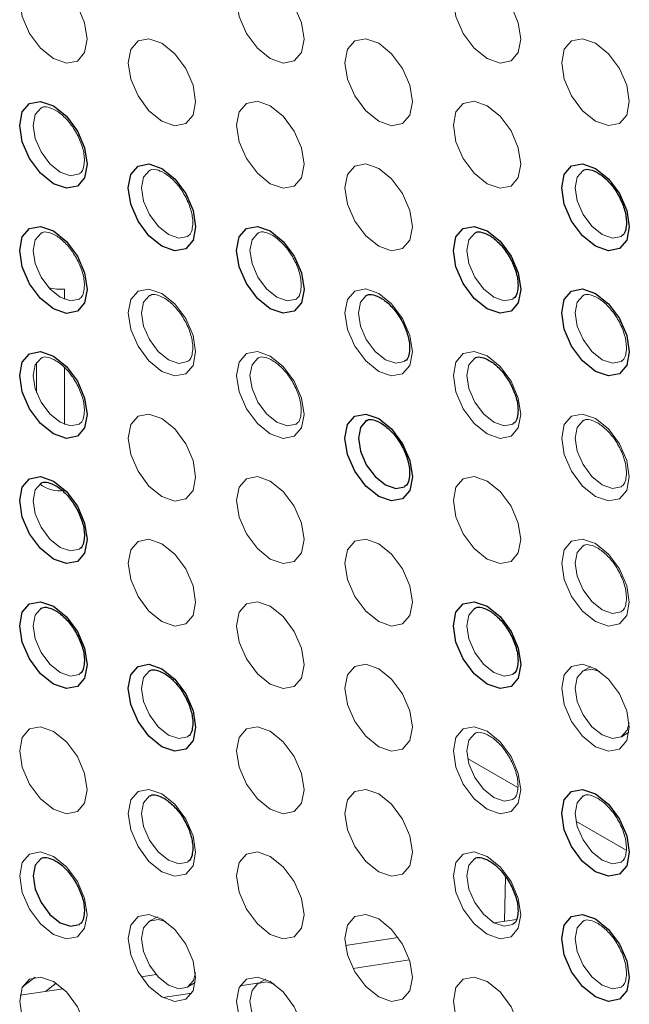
# Paper-space layout '_Isometric' of a CAD drawing. Header units: millimetres. Extents: x -1342 to 1339, y -551 to 2740.
# Tile 16 of 90: x -854 to -838, y 1049 to 1074. Entities that reach past the tile are written whole.
import ezdxf

# ---------------------------------------------------------------- set-up
doc = ezdxf.new("R2010")
doc.units = ezdxf.units.MM

psp = doc.layouts.new('_Isometric')

# ---------------------------------------------------------------- linework, layer by layer
at = {"color": 144, "linetype": 'Continuous', "lineweight": 18}
for p, q in [((-852.884, 1067.427), (-852.884, 1067.16)), ((-853.615, 1065.509), (-853.615, 1064.728)), ((-852.884, 1065.38), (-852.884, 1063.894)), ((-839.147, 1057.573), (-839.347, 1057.464)), ((-838.351, 1055.739), (-838.156, 1055.857)), ((-842.368, 1055.169), (-841.055, 1054.411)), ((-839.54, 1053.536), (-838.227, 1052.778)), ((-841.4, 1050.923), (-841.374, 1052.08)), ((-850.46, 1051.04), (-850.66, 1050.93)), ((-841.676, 1050.881), (-841.091, 1050.97)), ((-845.553, 1050.288), (-844.175, 1050.499)), ((-843.882, 1049.916), (-845.355, 1049.691)), ((-853.646, 1049.462), (-853.976, 1049.209)), ((-850.883, 1049.473), (-850.495, 1049.532)), ((-847.632, 1049.407), (-847.832, 1049.297)), ((-854.041, 1048.99), (-852.921, 1049.162)), ((-853.38, 1049.091), (-853.102, 1049.305)), ((-849.665, 1049.206), (-849.47, 1049.324)), ((-847.795, 1049.318), (-848.302, 1049.24)), ((-849.558, 1049.048), (-850.316, 1048.932))]:
    psp.add_line(p, q, dxfattribs=at)
at = {"color": 144, "linetype": 'Continuous', "lineweight": 18, "flags": 128}
for points in [[(-852.29, 1073.952), (-852.357, 1073.601), (-852.548, 1073.381), (-852.834, 1073.326), (-853.171, 1073.443), (-853.508, 1073.715), (-853.794, 1074.1), (-853.985, 1074.541), (-854.052, 1074.969), (-853.985, 1075.319), (-853.794, 1075.539), (-853.508, 1075.594), (-853.171, 1075.477), (-852.834, 1075.205), (-852.548, 1074.82), (-852.357, 1074.38), (-852.29, 1073.952)], [(-846.633, 1073.952), (-846.7, 1073.602), (-846.891, 1073.382), (-847.177, 1073.326), (-847.514, 1073.443), (-847.851, 1073.715), (-848.137, 1074.101), (-848.328, 1074.541), (-848.395, 1074.969), (-848.328, 1075.32), (-848.137, 1075.539), (-847.851, 1075.595), (-847.514, 1075.478), (-847.177, 1075.206), (-846.891, 1074.82), (-846.7, 1074.38), (-846.633, 1073.952)], [(-840.976, 1073.953), (-841.043, 1073.602), (-841.234, 1073.382), (-841.52, 1073.327), (-841.857, 1073.444), (-842.194, 1073.716), (-842.48, 1074.101), (-842.671, 1074.542), (-842.738, 1074.97), (-842.671, 1075.32), (-842.48, 1075.54), (-842.194, 1075.595), (-841.857, 1075.478), (-841.52, 1075.206), (-841.234, 1074.821), (-841.043, 1074.381), (-840.976, 1073.953)], [(-849.462, 1072.319), (-849.529, 1071.968), (-849.72, 1071.748), (-850.005, 1071.693), (-850.342, 1071.81), (-850.68, 1072.082), (-850.965, 1072.468), (-851.156, 1072.908), (-851.223, 1073.336), (-851.156, 1073.686), (-850.965, 1073.906), (-850.68, 1073.962), (-850.342, 1073.844), (-850.005, 1073.572), (-849.72, 1073.187), (-849.529, 1072.747), (-849.462, 1072.319)], [(-843.805, 1072.319), (-843.872, 1071.969), (-844.063, 1071.749), (-844.349, 1071.693), (-844.686, 1071.811), (-845.023, 1072.083), (-845.308, 1072.468), (-845.499, 1072.908), (-845.566, 1073.336), (-845.499, 1073.687), (-845.308, 1073.907), (-845.023, 1073.962), (-844.686, 1073.845), (-844.349, 1073.573), (-844.063, 1073.187), (-843.872, 1072.747), (-843.805, 1072.319)], [(-838.148, 1072.32), (-838.215, 1071.969), (-838.406, 1071.75), (-838.692, 1071.694), (-839.029, 1071.811), (-839.366, 1072.083), (-839.652, 1072.469), (-839.843, 1072.909), (-839.91, 1073.337), (-839.843, 1073.687), (-839.652, 1073.907), (-839.366, 1073.963), (-839.029, 1073.845), (-838.692, 1073.573), (-838.406, 1073.188), (-838.215, 1072.748), (-838.148, 1072.32)], [(-846.633, 1070.686), (-846.7, 1070.335), (-846.891, 1070.116), (-847.177, 1070.06), (-847.514, 1070.177), (-847.851, 1070.449), (-848.137, 1070.835), (-848.328, 1071.275), (-848.395, 1071.703), (-848.328, 1072.053), (-848.137, 1072.273), (-847.851, 1072.329), (-847.514, 1072.212), (-847.177, 1071.94), (-846.891, 1071.554), (-846.7, 1071.114), (-846.633, 1070.686)], [(-840.976, 1070.686), (-841.043, 1070.336), (-841.234, 1070.116), (-841.52, 1070.061), (-841.857, 1070.178), (-842.194, 1070.45), (-842.48, 1070.835), (-842.671, 1071.275), (-842.738, 1071.703), (-842.671, 1072.054), (-842.48, 1072.274), (-842.194, 1072.329), (-841.857, 1072.212), (-841.52, 1071.94), (-841.234, 1071.555), (-841.043, 1071.114), (-840.976, 1070.686)], [(-853.492, 1072.158), (-853.495, 1072.156), (-853.648, 1071.981), (-853.701, 1071.701), (-853.648, 1071.359), (-853.495, 1071.007), (-853.267, 1070.699), (-852.997, 1070.481), (-852.728, 1070.387), (-852.499, 1070.432), (-852.491, 1070.437)], [(-843.805, 1069.053), (-843.872, 1068.703), (-844.063, 1068.483), (-844.349, 1068.427), (-844.686, 1068.544), (-845.023, 1068.816), (-845.308, 1069.202), (-845.499, 1069.642), (-845.566, 1070.07), (-845.499, 1070.421), (-845.308, 1070.64), (-845.023, 1070.696), (-844.686, 1070.579), (-844.349, 1070.307), (-844.063, 1069.921), (-843.872, 1069.481), (-843.805, 1069.053)], [(-850.664, 1070.525), (-850.667, 1070.524), (-850.819, 1070.348), (-850.873, 1070.068), (-850.819, 1069.726), (-850.667, 1069.374), (-850.438, 1069.066), (-850.169, 1068.848), (-849.899, 1068.755), (-849.671, 1068.799), (-849.662, 1068.804)], [(-839.35, 1070.526), (-839.353, 1070.525), (-839.506, 1070.349), (-839.559, 1070.069), (-839.506, 1069.727), (-839.353, 1069.375), (-839.124, 1069.067), (-838.855, 1068.849), (-838.586, 1068.756), (-838.357, 1068.8), (-838.349, 1068.805)], [(-853.492, 1068.892), (-853.495, 1068.89), (-853.648, 1068.715), (-853.701, 1068.434), (-853.648, 1068.092), (-853.495, 1067.74), (-853.267, 1067.432), (-852.997, 1067.215), (-852.728, 1067.121), (-852.499, 1067.166), (-852.491, 1067.171)], [(-847.835, 1068.893), (-847.838, 1068.891), (-847.991, 1068.715), (-848.044, 1068.435), (-847.991, 1068.093), (-847.838, 1067.741), (-847.61, 1067.433), (-847.34, 1067.215), (-847.071, 1067.122), (-846.842, 1067.166), (-846.834, 1067.171)], [(-842.178, 1068.893), (-842.181, 1068.891), (-842.334, 1068.716), (-842.388, 1068.436), (-842.334, 1068.093), (-842.181, 1067.742), (-841.953, 1067.433), (-841.683, 1067.216), (-841.414, 1067.122), (-841.186, 1067.167), (-841.177, 1067.172)], [(-849.462, 1065.786), (-849.529, 1065.436), (-849.72, 1065.216), (-850.005, 1065.161), (-850.342, 1065.278), (-850.68, 1065.55), (-850.965, 1065.935), (-851.156, 1066.375), (-851.223, 1066.803), (-851.156, 1067.154), (-850.965, 1067.374), (-850.68, 1067.429), (-850.342, 1067.312), (-850.005, 1067.04), (-849.72, 1066.655), (-849.529, 1066.214), (-849.462, 1065.786)], [(-843.805, 1065.787), (-843.872, 1065.436), (-844.063, 1065.217), (-844.349, 1065.161), (-844.686, 1065.278), (-845.023, 1065.55), (-845.308, 1065.936), (-845.499, 1066.376), (-845.566, 1066.804), (-845.499, 1067.154), (-845.308, 1067.374), (-845.023, 1067.43), (-844.686, 1067.313), (-844.349, 1067.041), (-844.063, 1066.655), (-843.872, 1066.215), (-843.805, 1065.787)], [(-850.664, 1067.259), (-850.667, 1067.257), (-850.819, 1067.082), (-850.873, 1066.802), (-850.819, 1066.46), (-850.667, 1066.108), (-850.438, 1065.8), (-850.169, 1065.582), (-849.899, 1065.488), (-849.671, 1065.533), (-849.662, 1065.538)], [(-845.007, 1067.26), (-845.01, 1067.258), (-845.162, 1067.082), (-845.216, 1066.802), (-845.162, 1066.46), (-845.01, 1066.108), (-844.781, 1065.8), (-844.512, 1065.583), (-844.242, 1065.489), (-844.014, 1065.533), (-844.005, 1065.539)], [(-839.35, 1067.26), (-839.353, 1067.259), (-839.506, 1067.083), (-839.559, 1066.803), (-839.506, 1066.461), (-839.353, 1066.109), (-839.124, 1065.801), (-838.855, 1065.583), (-838.586, 1065.49), (-838.357, 1065.534), (-838.349, 1065.539)], [(-846.633, 1064.154), (-846.7, 1063.803), (-846.891, 1063.583), (-847.177, 1063.528), (-847.514, 1063.645), (-847.851, 1063.917), (-848.137, 1064.302), (-848.328, 1064.743), (-848.395, 1065.171), (-848.328, 1065.521), (-848.137, 1065.741), (-847.851, 1065.796), (-847.514, 1065.679), (-847.177, 1065.407), (-846.891, 1065.022), (-846.7, 1064.582), (-846.633, 1064.154)], [(-840.976, 1064.154), (-841.043, 1063.804), (-841.234, 1063.584), (-841.52, 1063.528), (-841.857, 1063.645), (-842.194, 1063.917), (-842.48, 1064.303), (-842.671, 1064.743), (-842.738, 1065.171), (-842.671, 1065.522), (-842.48, 1065.741), (-842.194, 1065.797), (-841.857, 1065.68), (-841.52, 1065.408), (-841.234, 1065.022), (-841.043, 1064.582), (-840.976, 1064.154)], [(-853.492, 1065.626), (-853.495, 1065.624), (-853.648, 1065.448), (-853.701, 1065.168), (-853.648, 1064.826), (-853.495, 1064.474), (-853.267, 1064.166), (-852.997, 1063.949), (-852.728, 1063.855), (-852.499, 1063.9), (-852.491, 1063.905)], [(-847.835, 1065.626), (-847.838, 1065.625), (-847.991, 1065.449), (-848.044, 1065.169), (-847.991, 1064.827), (-847.838, 1064.475), (-847.61, 1064.167), (-847.34, 1063.949), (-847.071, 1063.856), (-846.842, 1063.9), (-846.834, 1063.905)], [(-842.178, 1065.627), (-842.181, 1065.625), (-842.334, 1065.45), (-842.388, 1065.169), (-842.334, 1064.827), (-842.181, 1064.475), (-841.953, 1064.167), (-841.683, 1063.95), (-841.414, 1063.856), (-841.186, 1063.901), (-841.177, 1063.906)], [(-849.462, 1062.52), (-849.529, 1062.17), (-849.72, 1061.95), (-850.005, 1061.894), (-850.342, 1062.012), (-850.68, 1062.284), (-850.965, 1062.669), (-851.156, 1063.109), (-851.223, 1063.537), (-851.156, 1063.888), (-850.965, 1064.108), (-850.68, 1064.163), (-850.342, 1064.046), (-850.005, 1063.774), (-849.72, 1063.388), (-849.529, 1062.948), (-849.462, 1062.52)], [(-838.148, 1062.521), (-838.215, 1062.171), (-838.406, 1061.951), (-838.692, 1061.895), (-839.029, 1062.013), (-839.366, 1062.285), (-839.652, 1062.67), (-839.843, 1063.11), (-839.91, 1063.538), (-839.843, 1063.889), (-839.652, 1064.109), (-839.366, 1064.164), (-839.029, 1064.047), (-838.692, 1063.775), (-838.406, 1063.389), (-838.215, 1062.949), (-838.148, 1062.521)], [(-839.35, 1063.994), (-839.353, 1063.992), (-839.506, 1063.817), (-839.559, 1063.537), (-839.506, 1063.194), (-839.353, 1062.843), (-839.124, 1062.534), (-838.855, 1062.317), (-838.586, 1062.223), (-838.357, 1062.268), (-838.349, 1062.273)], [(-846.633, 1060.887), (-846.7, 1060.537), (-846.891, 1060.317), (-847.177, 1060.262), (-847.514, 1060.379), (-847.851, 1060.651), (-848.137, 1061.036), (-848.328, 1061.476), (-848.395, 1061.904), (-848.328, 1062.255), (-848.137, 1062.475), (-847.851, 1062.53), (-847.514, 1062.413), (-847.177, 1062.141), (-846.891, 1061.756), (-846.7, 1061.315), (-846.633, 1060.887)], [(-840.976, 1060.888), (-841.043, 1060.537), (-841.234, 1060.318), (-841.52, 1060.262), (-841.857, 1060.379), (-842.194, 1060.651), (-842.48, 1061.037), (-842.671, 1061.477), (-842.738, 1061.905), (-842.671, 1062.255), (-842.48, 1062.475), (-842.194, 1062.531), (-841.857, 1062.414), (-841.52, 1062.142), (-841.234, 1061.756), (-841.043, 1061.316), (-840.976, 1060.888)], [(-853.492, 1062.36), (-853.495, 1062.358), (-853.648, 1062.182), (-853.701, 1061.902), (-853.648, 1061.56), (-853.495, 1061.208), (-853.267, 1060.9), (-852.997, 1060.683), (-852.728, 1060.589), (-852.499, 1060.633), (-852.491, 1060.639)], [(-849.462, 1059.254), (-849.529, 1058.904), (-849.72, 1058.684), (-850.005, 1058.628), (-850.342, 1058.745), (-850.68, 1059.017), (-850.965, 1059.403), (-851.156, 1059.843), (-851.223, 1060.271), (-851.156, 1060.622), (-850.965, 1060.841), (-850.68, 1060.897), (-850.342, 1060.78), (-850.005, 1060.508), (-849.72, 1060.122), (-849.529, 1059.682), (-849.462, 1059.254)], [(-843.805, 1059.255), (-843.872, 1058.904), (-844.063, 1058.684), (-844.349, 1058.629), (-844.686, 1058.746), (-845.023, 1059.018), (-845.308, 1059.403), (-845.499, 1059.844), (-845.566, 1060.272), (-845.499, 1060.622), (-845.308, 1060.842), (-845.023, 1060.897), (-844.686, 1060.78), (-844.349, 1060.508), (-844.063, 1060.123), (-843.872, 1059.683), (-843.805, 1059.255)], [(-838.148, 1059.255), (-838.215, 1058.905), (-838.406, 1058.685), (-838.692, 1058.629), (-839.029, 1058.747), (-839.366, 1059.019), (-839.652, 1059.404), (-839.843, 1059.844), (-839.91, 1060.272), (-839.843, 1060.623), (-839.652, 1060.842), (-839.366, 1060.898), (-839.029, 1060.781), (-838.692, 1060.509), (-838.406, 1060.123), (-838.215, 1059.683), (-838.148, 1059.255)], [(-839.35, 1060.728), (-839.353, 1060.726), (-839.506, 1060.551), (-839.559, 1060.27), (-839.506, 1059.928), (-839.353, 1059.576), (-839.124, 1059.268), (-838.855, 1059.051), (-838.586, 1058.957), (-838.357, 1059.002), (-838.349, 1059.007)], [(-846.633, 1057.621), (-846.7, 1057.271), (-846.891, 1057.051), (-847.177, 1056.995), (-847.514, 1057.113), (-847.851, 1057.385), (-848.137, 1057.77), (-848.328, 1058.21), (-848.395, 1058.638), (-848.328, 1058.989), (-848.137, 1059.209), (-847.851, 1059.264), (-847.514, 1059.147), (-847.177, 1058.875), (-846.891, 1058.489), (-846.7, 1058.049), (-846.633, 1057.621)], [(-853.492, 1059.094), (-853.495, 1059.092), (-853.648, 1058.916), (-853.701, 1058.636), (-853.648, 1058.294), (-853.495, 1057.942), (-853.267, 1057.634), (-852.997, 1057.416), (-852.728, 1057.323), (-852.499, 1057.367), (-852.491, 1057.372)], [(-842.178, 1059.095), (-842.181, 1059.093), (-842.334, 1058.917), (-842.388, 1058.637), (-842.334, 1058.295), (-842.181, 1057.943), (-841.953, 1057.635), (-841.683, 1057.418), (-841.414, 1057.324), (-841.186, 1057.368), (-841.177, 1057.373)], [(-843.805, 1055.988), (-843.872, 1055.638), (-844.063, 1055.418), (-844.349, 1055.363), (-844.686, 1055.48), (-845.023, 1055.752), (-845.308, 1056.137), (-845.499, 1056.577), (-845.566, 1057.005), (-845.499, 1057.356), (-845.308, 1057.576), (-845.023, 1057.631), (-844.686, 1057.514), (-844.349, 1057.242), (-844.063, 1056.857), (-843.872, 1056.416), (-843.805, 1055.988)], [(-838.148, 1055.989), (-838.215, 1055.638), (-838.406, 1055.419), (-838.692, 1055.363), (-839.029, 1055.48), (-839.366, 1055.752), (-839.652, 1056.138), (-839.843, 1056.578), (-839.91, 1057.006), (-839.843, 1057.357), (-839.652, 1057.576), (-839.366, 1057.632), (-839.029, 1057.515), (-838.692, 1057.243), (-838.406, 1056.857), (-838.215, 1056.417), (-838.148, 1055.989)], [(-850.664, 1057.461), (-850.667, 1057.459), (-850.819, 1057.283), (-850.873, 1057.003), (-850.819, 1056.661), (-850.667, 1056.309), (-850.438, 1056.001), (-850.169, 1055.784), (-849.899, 1055.69), (-849.671, 1055.734), (-849.662, 1055.74)], [(-838.918, 1057.444), (-839.124, 1057.504), (-839.353, 1057.46), (-839.506, 1057.284), (-839.559, 1057.004), (-839.506, 1056.662), (-839.353, 1056.31), (-839.124, 1056.002), (-838.855, 1055.785), (-838.586, 1055.691), (-838.357, 1055.735), (-838.205, 1055.911), (-838.155, 1056.105)], [(-852.29, 1054.355), (-852.357, 1054.004), (-852.548, 1053.784), (-852.834, 1053.729), (-853.171, 1053.846), (-853.508, 1054.118), (-853.794, 1054.503), (-853.985, 1054.944), (-854.052, 1055.372), (-853.985, 1055.722), (-853.794, 1055.942), (-853.508, 1055.997), (-853.171, 1055.88), (-852.834, 1055.608), (-852.548, 1055.223), (-852.357, 1054.783), (-852.29, 1054.355)], [(-846.633, 1054.355), (-846.7, 1054.005), (-846.891, 1053.785), (-847.177, 1053.729), (-847.514, 1053.846), (-847.851, 1054.118), (-848.137, 1054.504), (-848.328, 1054.944), (-848.395, 1055.372), (-848.328, 1055.723), (-848.137, 1055.942), (-847.851, 1055.998), (-847.514, 1055.881), (-847.177, 1055.609), (-846.891, 1055.223), (-846.7, 1054.783), (-846.633, 1054.355)], [(-840.976, 1054.356), (-841.043, 1054.005), (-841.234, 1053.785), (-841.52, 1053.73), (-841.857, 1053.847), (-842.194, 1054.119), (-842.48, 1054.504), (-842.671, 1054.945), (-842.738, 1055.373), (-842.671, 1055.723), (-842.48, 1055.943), (-842.194, 1055.998), (-841.857, 1055.881), (-841.52, 1055.609), (-841.234, 1055.224), (-841.043, 1054.784), (-840.976, 1054.356)], [(-842.178, 1055.828), (-842.181, 1055.827), (-842.334, 1055.651), (-842.388, 1055.371), (-842.334, 1055.029), (-842.181, 1054.677), (-841.953, 1054.369), (-841.683, 1054.151), (-841.414, 1054.058), (-841.186, 1054.102), (-841.177, 1054.107)], [(-849.462, 1052.722), (-849.529, 1052.371), (-849.72, 1052.151), (-850.005, 1052.096), (-850.342, 1052.213), (-850.68, 1052.485), (-850.965, 1052.871), (-851.156, 1053.311), (-851.223, 1053.739), (-851.156, 1054.089), (-850.965, 1054.309), (-850.68, 1054.365), (-850.342, 1054.247), (-850.005, 1053.975), (-849.72, 1053.59), (-849.529, 1053.15), (-849.462, 1052.722)], [(-843.805, 1052.722), (-843.872, 1052.372), (-844.063, 1052.152), (-844.349, 1052.096), (-844.686, 1052.214), (-845.023, 1052.486), (-845.308, 1052.871), (-845.499, 1053.311), (-845.566, 1053.739), (-845.499, 1054.09), (-845.308, 1054.31), (-845.023, 1054.365), (-844.686, 1054.248), (-844.349, 1053.976), (-844.063, 1053.59), (-843.872, 1053.15), (-843.805, 1052.722)], [(-850.664, 1054.195), (-850.667, 1054.193), (-850.819, 1054.017), (-850.873, 1053.737), (-850.819, 1053.395), (-850.667, 1053.043), (-850.438, 1052.735), (-850.169, 1052.517), (-849.899, 1052.424), (-849.671, 1052.468), (-849.662, 1052.473)], [(-839.35, 1054.196), (-839.353, 1054.194), (-839.506, 1054.018), (-839.559, 1053.738), (-839.506, 1053.396), (-839.353, 1053.044), (-839.124, 1052.736), (-838.855, 1052.519), (-838.586, 1052.425), (-838.357, 1052.469), (-838.349, 1052.474)], [(-852.29, 1051.088), (-852.357, 1050.738), (-852.548, 1050.518), (-852.834, 1050.463), (-853.171, 1050.58), (-853.508, 1050.852), (-853.794, 1051.237), (-853.985, 1051.677), (-854.052, 1052.105), (-853.985, 1052.456), (-853.794, 1052.676), (-853.508, 1052.731), (-853.171, 1052.614), (-852.834, 1052.342), (-852.548, 1051.957), (-852.357, 1051.516), (-852.29, 1051.088)], [(-846.633, 1051.089), (-846.7, 1050.738), (-846.891, 1050.519), (-847.177, 1050.463), (-847.514, 1050.58), (-847.851, 1050.852), (-848.137, 1051.238), (-848.328, 1051.678), (-848.395, 1052.106), (-848.328, 1052.456), (-848.137, 1052.676), (-847.851, 1052.732), (-847.514, 1052.615), (-847.177, 1052.343), (-846.891, 1051.957), (-846.7, 1051.517), (-846.633, 1051.089)], [(-840.976, 1051.089), (-841.043, 1050.739), (-841.234, 1050.519), (-841.52, 1050.464), (-841.857, 1050.581), (-842.194, 1050.853), (-842.48, 1051.238), (-842.671, 1051.679), (-842.738, 1052.106), (-842.671, 1052.457), (-842.48, 1052.677), (-842.194, 1052.732), (-841.857, 1052.615), (-841.52, 1052.343), (-841.234, 1051.958), (-841.043, 1051.517), (-840.976, 1051.089)], [(-842.178, 1052.562), (-842.181, 1052.561), (-842.334, 1052.385), (-842.388, 1052.105), (-842.334, 1051.763), (-842.181, 1051.411), (-841.953, 1051.103), (-841.683, 1050.885), (-841.414, 1050.792), (-841.186, 1050.836), (-841.177, 1050.841)], [(-849.462, 1049.456), (-849.529, 1049.105), (-849.72, 1048.885), (-850.005, 1048.83), (-850.342, 1048.947), (-850.68, 1049.219), (-850.965, 1049.604), (-851.156, 1050.045), (-851.223, 1050.473), (-851.156, 1050.823), (-850.965, 1051.043), (-850.68, 1051.098), (-850.342, 1050.981), (-850.005, 1050.709), (-849.72, 1050.324), (-849.529, 1049.884), (-849.462, 1049.456)], [(-850.237, 1050.913), (-850.438, 1050.971), (-850.667, 1050.927), (-850.819, 1050.751), (-850.873, 1050.471), (-850.819, 1050.129), (-850.667, 1049.777), (-850.438, 1049.469), (-850.169, 1049.251), (-849.899, 1049.158), (-849.671, 1049.202), (-849.518, 1049.378), (-849.468, 1049.581)], [(-843.805, 1049.456), (-843.872, 1049.106), (-844.063, 1048.886), (-844.349, 1048.83), (-844.686, 1048.947), (-845.023, 1049.219), (-845.308, 1049.605), (-845.499, 1050.045), (-845.566, 1050.473), (-845.499, 1050.824), (-845.308, 1051.043), (-845.023, 1051.099), (-844.686, 1050.982), (-844.349, 1050.71), (-844.063, 1050.324), (-843.872, 1049.884), (-843.805, 1049.456)], [(-839.35, 1050.929), (-839.353, 1050.928), (-839.506, 1050.752), (-839.559, 1050.472), (-839.506, 1050.13), (-839.353, 1049.778), (-839.124, 1049.47), (-838.855, 1049.252), (-838.586, 1049.159), (-838.357, 1049.203), (-838.349, 1049.208)], [(-852.29, 1047.822), (-852.357, 1047.472), (-852.548, 1047.252), (-852.834, 1047.196), (-853.171, 1047.314), (-853.508, 1047.586), (-853.794, 1047.971), (-853.985, 1048.411), (-854.052, 1048.839), (-853.985, 1049.19), (-853.794, 1049.41), (-853.508, 1049.465), (-853.171, 1049.348), (-852.834, 1049.076), (-852.548, 1048.69), (-852.357, 1048.25), (-852.29, 1047.822)], [(-846.633, 1047.823), (-846.7, 1047.472), (-846.891, 1047.252), (-847.177, 1047.197), (-847.514, 1047.314), (-847.851, 1047.586), (-848.137, 1047.972), (-848.328, 1048.412), (-848.395, 1048.84), (-848.328, 1049.19), (-848.137, 1049.41), (-847.851, 1049.466), (-847.514, 1049.348), (-847.177, 1049.076), (-846.891, 1048.691), (-846.7, 1048.251), (-846.633, 1047.823)], [(-847.403, 1049.277), (-847.61, 1049.338), (-847.838, 1049.294), (-847.991, 1049.118), (-848.044, 1048.838), (-847.991, 1048.496), (-847.838, 1048.144), (-847.61, 1047.836), (-847.34, 1047.619), (-847.071, 1047.525), (-846.842, 1047.569), (-846.69, 1047.745), (-846.64, 1047.939)], [(-840.976, 1047.823), (-841.043, 1047.473), (-841.234, 1047.253), (-841.52, 1047.197), (-841.857, 1047.315), (-842.194, 1047.587), (-842.48, 1047.972), (-842.671, 1048.412), (-842.738, 1048.84), (-842.671, 1049.191), (-842.48, 1049.411), (-842.194, 1049.466), (-841.857, 1049.349), (-841.52, 1049.077), (-841.234, 1048.691), (-841.043, 1048.251), (-840.976, 1047.823)]]:
    psp.add_lwpolyline(points, dxfattribs=at)
at = {"color": 7, "linetype": 'Continuous', "lineweight": 25, "flags": 128}
for points in [[(-852.29, 1070.685), (-852.357, 1070.335), (-852.548, 1070.115), (-852.834, 1070.06), (-853.171, 1070.177), (-853.508, 1070.449), (-853.794, 1070.834), (-853.985, 1071.274), (-854.052, 1071.702), (-853.985, 1072.053), (-853.794, 1072.273), (-853.508, 1072.328), (-853.171, 1072.211), (-852.834, 1071.939), (-852.548, 1071.554), (-852.357, 1071.113), (-852.29, 1070.685)], [(-849.462, 1069.053), (-849.529, 1068.702), (-849.72, 1068.482), (-850.005, 1068.427), (-850.342, 1068.544), (-850.68, 1068.816), (-850.965, 1069.201), (-851.156, 1069.642), (-851.223, 1070.07), (-851.156, 1070.42), (-850.965, 1070.64), (-850.68, 1070.695), (-850.342, 1070.578), (-850.005, 1070.306), (-849.72, 1069.921), (-849.529, 1069.481), (-849.462, 1069.053)], [(-838.148, 1069.054), (-838.215, 1068.703), (-838.406, 1068.483), (-838.692, 1068.428), (-839.029, 1068.545), (-839.366, 1068.817), (-839.652, 1069.202), (-839.843, 1069.643), (-839.91, 1070.071), (-839.843, 1070.421), (-839.652, 1070.641), (-839.366, 1070.696), (-839.029, 1070.579), (-838.692, 1070.307), (-838.406, 1069.922), (-838.215, 1069.482), (-838.148, 1069.054)], [(-852.29, 1067.419), (-852.357, 1067.069), (-852.548, 1066.849), (-852.834, 1066.793), (-853.171, 1066.911), (-853.508, 1067.183), (-853.794, 1067.568), (-853.985, 1068.008), (-854.052, 1068.436), (-853.985, 1068.787), (-853.794, 1069.007), (-853.508, 1069.062), (-853.171, 1068.945), (-852.834, 1068.673), (-852.548, 1068.287), (-852.357, 1067.847), (-852.29, 1067.419)], [(-846.633, 1067.42), (-846.7, 1067.069), (-846.891, 1066.849), (-847.177, 1066.794), (-847.514, 1066.911), (-847.851, 1067.183), (-848.137, 1067.569), (-848.328, 1068.009), (-848.395, 1068.437), (-848.328, 1068.787), (-848.137, 1069.007), (-847.851, 1069.063), (-847.514, 1068.945), (-847.177, 1068.673), (-846.891, 1068.288), (-846.7, 1067.848), (-846.633, 1067.42)], [(-840.976, 1067.42), (-841.043, 1067.07), (-841.234, 1066.85), (-841.52, 1066.794), (-841.857, 1066.912), (-842.194, 1067.184), (-842.48, 1067.569), (-842.671, 1068.009), (-842.738, 1068.437), (-842.671, 1068.788), (-842.48, 1069.008), (-842.194, 1069.063), (-841.857, 1068.946), (-841.52, 1068.674), (-841.234, 1068.288), (-841.043, 1067.848), (-840.976, 1067.42)], [(-838.148, 1065.787), (-838.215, 1065.437), (-838.406, 1065.217), (-838.692, 1065.162), (-839.029, 1065.279), (-839.366, 1065.551), (-839.652, 1065.936), (-839.843, 1066.377), (-839.91, 1066.804), (-839.843, 1067.155), (-839.652, 1067.375), (-839.366, 1067.43), (-839.029, 1067.313), (-838.692, 1067.041), (-838.406, 1066.656), (-838.215, 1066.215), (-838.148, 1065.787)], [(-852.29, 1064.153), (-852.357, 1063.803), (-852.548, 1063.583), (-852.834, 1063.527), (-853.171, 1063.644), (-853.508, 1063.916), (-853.794, 1064.302), (-853.985, 1064.742), (-854.052, 1065.17), (-853.985, 1065.521), (-853.794, 1065.74), (-853.508, 1065.796), (-853.171, 1065.679), (-852.834, 1065.407), (-852.548, 1065.021), (-852.357, 1064.581), (-852.29, 1064.153)], [(-843.805, 1062.521), (-843.872, 1062.17), (-844.063, 1061.95), (-844.349, 1061.895), (-844.686, 1062.012), (-845.023, 1062.284), (-845.308, 1062.67), (-845.499, 1063.11), (-845.566, 1063.538), (-845.499, 1063.888), (-845.308, 1064.108), (-845.023, 1064.164), (-844.686, 1064.046), (-844.349, 1063.774), (-844.063, 1063.389), (-843.872, 1062.949), (-843.805, 1062.521)], [(-845.007, 1063.994), (-845.01, 1063.992), (-845.162, 1063.816), (-845.216, 1063.536), (-845.162, 1063.194), (-845.01, 1062.842), (-844.781, 1062.534), (-844.512, 1062.317), (-844.242, 1062.223), (-844.014, 1062.267), (-844.005, 1062.272)], [(-852.29, 1060.887), (-852.357, 1060.536), (-852.548, 1060.317), (-852.834, 1060.261), (-853.171, 1060.378), (-853.508, 1060.65), (-853.794, 1061.036), (-853.985, 1061.476), (-854.052, 1061.904), (-853.985, 1062.254), (-853.794, 1062.474), (-853.508, 1062.53), (-853.171, 1062.413), (-852.834, 1062.141), (-852.548, 1061.755), (-852.357, 1061.315), (-852.29, 1060.887)], [(-852.29, 1057.621), (-852.357, 1057.27), (-852.548, 1057.05), (-852.834, 1056.995), (-853.171, 1057.112), (-853.508, 1057.384), (-853.794, 1057.77), (-853.985, 1058.21), (-854.052, 1058.638), (-853.985, 1058.988), (-853.794, 1059.208), (-853.508, 1059.264), (-853.171, 1059.146), (-852.834, 1058.874), (-852.548, 1058.489), (-852.357, 1058.049), (-852.29, 1057.621)], [(-840.976, 1057.622), (-841.043, 1057.271), (-841.234, 1057.052), (-841.52, 1056.996), (-841.857, 1057.113), (-842.194, 1057.385), (-842.48, 1057.771), (-842.671, 1058.211), (-842.738, 1058.639), (-842.671, 1058.989), (-842.48, 1059.209), (-842.194, 1059.265), (-841.857, 1059.147), (-841.52, 1058.875), (-841.234, 1058.49), (-841.043, 1058.05), (-840.976, 1057.622)], [(-849.462, 1055.988), (-849.529, 1055.637), (-849.72, 1055.418), (-850.005, 1055.362), (-850.342, 1055.479), (-850.68, 1055.751), (-850.965, 1056.137), (-851.156, 1056.577), (-851.223, 1057.005), (-851.156, 1057.355), (-850.965, 1057.575), (-850.68, 1057.631), (-850.342, 1057.514), (-850.005, 1057.242), (-849.72, 1056.856), (-849.529, 1056.416), (-849.462, 1055.988)], [(-838.148, 1052.723), (-838.215, 1052.372), (-838.406, 1052.153), (-838.692, 1052.097), (-839.029, 1052.214), (-839.366, 1052.486), (-839.652, 1052.872), (-839.843, 1053.312), (-839.91, 1053.74), (-839.843, 1054.09), (-839.652, 1054.31), (-839.366, 1054.366), (-839.029, 1054.248), (-838.692, 1053.976), (-838.406, 1053.591), (-838.215, 1053.151), (-838.148, 1052.723)], [(-853.492, 1052.561), (-853.495, 1052.559), (-853.648, 1052.384), (-853.701, 1052.104), (-853.648, 1051.762), (-853.495, 1051.41), (-853.267, 1051.102), (-852.997, 1050.884), (-852.728, 1050.79), (-852.499, 1050.835), (-852.491, 1050.84)], [(-838.148, 1049.457), (-838.215, 1049.106), (-838.406, 1048.886), (-838.692, 1048.831), (-839.029, 1048.948), (-839.366, 1049.22), (-839.652, 1049.605), (-839.843, 1050.046), (-839.91, 1050.474), (-839.843, 1050.824), (-839.652, 1051.044), (-839.366, 1051.099), (-839.029, 1050.982), (-838.692, 1050.71), (-838.406, 1050.325), (-838.215, 1049.885), (-838.148, 1049.457)]]:
    psp.add_lwpolyline(points, dxfattribs=at)
at = {"color": 144, "linetype": 'Continuous', "lineweight": 18}
for centre, radius, start, end in [((-852.99, 1068.457), 1.036, 252.5298, 275.8557), ((-853.006, 1063.019), 0.858, 232.6369, 278.178)]:
    psp.add_arc(centre, radius, start, end, dxfattribs=at)
for points, knots in [([(-853.488, 1072.152), (-853.48, 1072.159), (-853.444, 1072.191), (-853.331, 1072.191), (-853.105, 1072.104), (-852.862, 1071.911), (-852.633, 1071.627), (-852.457, 1071.29), (-852.373, 1070.993), (-852.366, 1070.841), (-852.363, 1070.787)], [0, 0, 0, 0, 0.043075, 0.199558, 0.33368, 0.475174, 0.620289, 0.769412, 0.918571, 1, 1, 1, 1]), ([(-852.363, 1070.787), (-852.368, 1070.724), (-852.379, 1070.581), (-852.436, 1070.472), (-852.48, 1070.452), (-852.496, 1070.445)], [0, 0, 0, 0, 0.3354883, 0.7605726, 1, 1, 1, 1]), ([(-850.66, 1070.519), (-850.652, 1070.526), (-850.615, 1070.558), (-850.503, 1070.558), (-850.276, 1070.471), (-850.034, 1070.278), (-849.804, 1069.995), (-849.629, 1069.657), (-849.545, 1069.36), (-849.537, 1069.208), (-849.535, 1069.155)], [0, 0, 0, 0, 0.043075, 0.199558, 0.33368, 0.475174, 0.620289, 0.769412, 0.918571, 1, 1, 1, 1]), ([(-849.535, 1069.155), (-849.54, 1069.092), (-849.55, 1068.948), (-849.608, 1068.84), (-849.652, 1068.819), (-849.668, 1068.812)], [0, 0, 0, 0, 0.3354883, 0.7605726, 1, 1, 1, 1]), ([(-853.488, 1068.886), (-853.48, 1068.893), (-853.444, 1068.925), (-853.331, 1068.924), (-853.105, 1068.838), (-852.862, 1068.645), (-852.633, 1068.361), (-852.457, 1068.023), (-852.373, 1067.727), (-852.366, 1067.575), (-852.363, 1067.521)], [0, 0, 0, 0, 0.043075, 0.199558, 0.33368, 0.475174, 0.620289, 0.769412, 0.918571, 1, 1, 1, 1]), ([(-847.831, 1068.887), (-847.823, 1068.893), (-847.787, 1068.926), (-847.674, 1068.925), (-847.448, 1068.838), (-847.205, 1068.645), (-846.976, 1068.362), (-846.8, 1068.024), (-846.716, 1067.727), (-846.709, 1067.575), (-846.706, 1067.522)], [0, 0, 0, 0, 0.043075, 0.199558, 0.33368, 0.475174, 0.620289, 0.769412, 0.918571, 1, 1, 1, 1]), ([(-852.363, 1067.521), (-852.368, 1067.458), (-852.379, 1067.315), (-852.436, 1067.206), (-852.48, 1067.186), (-852.496, 1067.179)], [0, 0, 0, 0, 0.335488, 0.760573, 1, 1, 1, 1]), ([(-846.706, 1067.522), (-846.711, 1067.459), (-846.722, 1067.316), (-846.779, 1067.207), (-846.823, 1067.186), (-846.839, 1067.179)], [0, 0, 0, 0, 0.3354883, 0.7605726, 1, 1, 1, 1]), ([(-850.66, 1067.253), (-850.652, 1067.26), (-850.615, 1067.292), (-850.503, 1067.292), (-850.276, 1067.205), (-850.034, 1067.012), (-849.804, 1066.728), (-849.629, 1066.391), (-849.545, 1066.094), (-849.537, 1065.942), (-849.535, 1065.888)], [0, 0, 0, 0, 0.043075, 0.199558, 0.33368, 0.475174, 0.620289, 0.769412, 0.918571, 1, 1, 1, 1]), ([(-839.346, 1067.254), (-839.338, 1067.261), (-839.302, 1067.293), (-839.189, 1067.293), (-838.963, 1067.206), (-838.72, 1067.013), (-838.49, 1066.729), (-838.315, 1066.392), (-838.231, 1066.095), (-838.224, 1065.943), (-838.221, 1065.89)], [0, 0, 0, 0, 0.043075, 0.199558, 0.33368, 0.475174, 0.620289, 0.769412, 0.918571, 1, 1, 1, 1]), ([(-849.535, 1065.888), (-849.54, 1065.825), (-849.55, 1065.682), (-849.608, 1065.573), (-849.652, 1065.553), (-849.668, 1065.546)], [0, 0, 0, 0, 0.3354883, 0.7605726, 1, 1, 1, 1]), ([(-838.221, 1065.89), (-838.226, 1065.826), (-838.237, 1065.683), (-838.294, 1065.575), (-838.338, 1065.554), (-838.354, 1065.547)], [0, 0, 0, 0, 0.335488, 0.760573, 1, 1, 1, 1]), ([(-853.488, 1065.62), (-853.48, 1065.627), (-853.444, 1065.659), (-853.331, 1065.658), (-853.105, 1065.571), (-852.862, 1065.379), (-852.633, 1065.095), (-852.457, 1064.757), (-852.373, 1064.461), (-852.366, 1064.309), (-852.363, 1064.255)], [0, 0, 0, 0, 0.043075, 0.199558, 0.33368, 0.475174, 0.620289, 0.769412, 0.918571, 1, 1, 1, 1]), ([(-847.831, 1065.62), (-847.823, 1065.627), (-847.787, 1065.659), (-847.674, 1065.659), (-847.448, 1065.572), (-847.205, 1065.379), (-846.976, 1065.096), (-846.8, 1064.758), (-846.716, 1064.461), (-846.709, 1064.309), (-846.706, 1064.256)], [0, 0, 0, 0, 0.043075, 0.199558, 0.33368, 0.475174, 0.620289, 0.769412, 0.918571, 1, 1, 1, 1]), ([(-852.363, 1064.255), (-852.368, 1064.192), (-852.379, 1064.049), (-852.436, 1063.94), (-852.48, 1063.92), (-852.496, 1063.912)], [0, 0, 0, 0, 0.3354883, 0.7605726, 1, 1, 1, 1]), ([(-846.706, 1064.256), (-846.711, 1064.193), (-846.722, 1064.049), (-846.779, 1063.941), (-846.823, 1063.92), (-846.839, 1063.913)], [0, 0, 0, 0, 0.3354883, 0.7605726, 1, 1, 1, 1]), ([(-839.346, 1063.988), (-839.338, 1063.995), (-839.302, 1064.027), (-839.189, 1064.026), (-838.963, 1063.94), (-838.72, 1063.747), (-838.49, 1063.463), (-838.315, 1063.126), (-838.231, 1062.829), (-838.224, 1062.677), (-838.221, 1062.623)], [0, 0, 0, 0, 0.043075, 0.199558, 0.33368, 0.475174, 0.620289, 0.769412, 0.918571, 1, 1, 1, 1]), ([(-838.221, 1062.623), (-838.226, 1062.56), (-838.237, 1062.417), (-838.294, 1062.308), (-838.338, 1062.288), (-838.354, 1062.281)], [0, 0, 0, 0, 0.3354883, 0.7605726, 1, 1, 1, 1]), ([(-839.346, 1060.722), (-839.338, 1060.729), (-839.302, 1060.761), (-839.189, 1060.76), (-838.963, 1060.674), (-838.72, 1060.481), (-838.49, 1060.197), (-838.315, 1059.859), (-838.231, 1059.563), (-838.224, 1059.411), (-838.221, 1059.357)], [0, 0, 0, 0, 0.043075, 0.199558, 0.33368, 0.475174, 0.620289, 0.769412, 0.918571, 1, 1, 1, 1]), ([(-838.221, 1059.357), (-838.226, 1059.294), (-838.237, 1059.151), (-838.294, 1059.042), (-838.338, 1059.022), (-838.354, 1059.015)], [0, 0, 0, 0, 0.3354883, 0.7605726, 1, 1, 1, 1]), ([(-842.174, 1055.822), (-842.166, 1055.829), (-842.13, 1055.861), (-842.017, 1055.861), (-841.791, 1055.774), (-841.548, 1055.581), (-841.319, 1055.298), (-841.143, 1054.96), (-841.059, 1054.663), (-841.052, 1054.511), (-841.05, 1054.458)], [0, 0, 0, 0, 0.043075, 0.199558, 0.33368, 0.475174, 0.620289, 0.769412, 0.918571, 1, 1, 1, 1]), ([(-841.05, 1054.458), (-841.054, 1054.395), (-841.065, 1054.251), (-841.122, 1054.143), (-841.167, 1054.122), (-841.182, 1054.115)], [0, 0, 0, 0, 0.335488, 0.760573, 1, 1, 1, 1]), ([(-839.346, 1054.19), (-839.338, 1054.197), (-839.302, 1054.229), (-839.189, 1054.228), (-838.963, 1054.141), (-838.72, 1053.948), (-838.49, 1053.665), (-838.315, 1053.327), (-838.231, 1053.031), (-838.224, 1052.879), (-838.221, 1052.825)], [0, 0, 0, 0, 0.043075, 0.199558, 0.33368, 0.475174, 0.620289, 0.769412, 0.918571, 1, 1, 1, 1]), ([(-838.221, 1052.825), (-838.226, 1052.762), (-838.237, 1052.619), (-838.294, 1052.51), (-838.338, 1052.49), (-838.354, 1052.482)], [0, 0, 0, 0, 0.335488, 0.760573, 1, 1, 1, 1]), ([(-839.346, 1050.923), (-839.338, 1050.93), (-839.302, 1050.962), (-839.189, 1050.962), (-838.963, 1050.875), (-838.72, 1050.682), (-838.49, 1050.399), (-838.315, 1050.061), (-838.231, 1049.764), (-838.224, 1049.612), (-838.221, 1049.559)], [0, 0, 0, 0, 0.043075, 0.199558, 0.33368, 0.475174, 0.620289, 0.769412, 0.918571, 1, 1, 1, 1]), ([(-838.221, 1049.559), (-838.226, 1049.496), (-838.237, 1049.352), (-838.294, 1049.244), (-838.338, 1049.223), (-838.354, 1049.216)], [0, 0, 0, 0, 0.335488, 0.760573, 1, 1, 1, 1])]:
    psp.add_open_spline(points, degree=3, knots=knots, dxfattribs=at)
at = {"color": 7, "linetype": 'Continuous', "lineweight": 25}
for points, knots in [([(-839.346, 1070.52), (-839.338, 1070.527), (-839.302, 1070.559), (-839.189, 1070.559), (-838.963, 1070.472), (-838.72, 1070.279), (-838.49, 1069.996), (-838.315, 1069.658), (-838.231, 1069.361), (-838.224, 1069.209), (-838.221, 1069.156)], [0, 0, 0, 0, 0.043075, 0.199558, 0.33368, 0.475174, 0.620289, 0.769412, 0.918571, 1, 1, 1, 1]), ([(-838.221, 1069.156), (-838.226, 1069.093), (-838.237, 1068.949), (-838.294, 1068.841), (-838.338, 1068.82), (-838.354, 1068.813)], [0, 0, 0, 0, 0.335488, 0.760573, 1, 1, 1, 1]), ([(-842.174, 1068.887), (-842.166, 1068.894), (-842.13, 1068.926), (-842.017, 1068.925), (-841.791, 1068.839), (-841.548, 1068.646), (-841.319, 1068.362), (-841.143, 1068.025), (-841.059, 1067.728), (-841.052, 1067.576), (-841.05, 1067.522)], [0, 0, 0, 0, 0.043075, 0.199558, 0.33368, 0.475174, 0.620289, 0.769412, 0.918571, 1, 1, 1, 1]), ([(-841.05, 1067.522), (-841.054, 1067.459), (-841.065, 1067.316), (-841.122, 1067.207), (-841.167, 1067.187), (-841.182, 1067.18)], [0, 0, 0, 0, 0.335488, 0.760573, 1, 1, 1, 1]), ([(-845.003, 1067.254), (-844.995, 1067.261), (-844.959, 1067.293), (-844.846, 1067.292), (-844.62, 1067.205), (-844.377, 1067.012), (-844.147, 1066.729), (-843.972, 1066.391), (-843.888, 1066.095), (-843.881, 1065.943), (-843.878, 1065.889)], [0, 0, 0, 0, 0.043075, 0.199558, 0.33368, 0.475174, 0.620289, 0.769412, 0.918571, 1, 1, 1, 1]), ([(-843.878, 1065.889), (-843.883, 1065.826), (-843.893, 1065.683), (-843.951, 1065.574), (-843.995, 1065.554), (-844.011, 1065.546)], [0, 0, 0, 0, 0.3354883, 0.7605726, 1, 1, 1, 1]), ([(-842.174, 1065.621), (-842.166, 1065.628), (-842.13, 1065.66), (-842.017, 1065.659), (-841.791, 1065.573), (-841.548, 1065.38), (-841.319, 1065.096), (-841.143, 1064.758), (-841.059, 1064.462), (-841.052, 1064.31), (-841.05, 1064.256)], [0, 0, 0, 0, 0.043075, 0.199558, 0.33368, 0.475174, 0.620289, 0.769412, 0.918571, 1, 1, 1, 1]), ([(-841.05, 1064.256), (-841.054, 1064.193), (-841.065, 1064.05), (-841.122, 1063.941), (-841.167, 1063.921), (-841.182, 1063.913)], [0, 0, 0, 0, 0.3354883, 0.7605726, 1, 1, 1, 1]), ([(-845.003, 1063.988), (-844.995, 1063.994), (-844.959, 1064.027), (-844.846, 1064.026), (-844.62, 1063.939), (-844.377, 1063.746), (-844.147, 1063.463), (-843.972, 1063.125), (-843.888, 1062.828), (-843.881, 1062.677), (-843.878, 1062.623)], [0, 0, 0, 0, 0.043075, 0.199558, 0.33368, 0.475174, 0.620289, 0.769412, 0.918571, 1, 1, 1, 1]), ([(-843.878, 1062.623), (-843.883, 1062.56), (-843.893, 1062.417), (-843.951, 1062.308), (-843.995, 1062.287), (-844.011, 1062.28)], [0, 0, 0, 0, 0.3354883, 0.7605726, 1, 1, 1, 1]), ([(-853.488, 1062.354), (-853.48, 1062.361), (-853.444, 1062.393), (-853.331, 1062.392), (-853.105, 1062.305), (-852.862, 1062.112), (-852.633, 1061.829), (-852.457, 1061.491), (-852.373, 1061.195), (-852.366, 1061.043), (-852.363, 1060.989)], [0, 0, 0, 0, 0.043075, 0.199558, 0.33368, 0.475174, 0.620289, 0.769412, 0.918571, 1, 1, 1, 1]), ([(-852.363, 1060.989), (-852.368, 1060.926), (-852.379, 1060.783), (-852.436, 1060.674), (-852.48, 1060.654), (-852.496, 1060.646)], [0, 0, 0, 0, 0.3354883, 0.7605726, 1, 1, 1, 1]), ([(-853.488, 1059.088), (-853.48, 1059.094), (-853.444, 1059.127), (-853.331, 1059.126), (-853.105, 1059.039), (-852.862, 1058.846), (-852.633, 1058.563), (-852.457, 1058.225), (-852.373, 1057.928), (-852.366, 1057.776), (-852.363, 1057.723)], [0, 0, 0, 0, 0.043075, 0.199558, 0.33368, 0.475174, 0.620289, 0.769412, 0.918571, 1, 1, 1, 1]), ([(-842.174, 1059.089), (-842.166, 1059.096), (-842.13, 1059.128), (-842.017, 1059.127), (-841.791, 1059.04), (-841.548, 1058.847), (-841.319, 1058.564), (-841.143, 1058.226), (-841.059, 1057.929), (-841.052, 1057.778), (-841.05, 1057.724)], [0, 0, 0, 0, 0.043075, 0.199558, 0.33368, 0.475174, 0.620289, 0.769412, 0.918571, 1, 1, 1, 1]), ([(-852.363, 1057.723), (-852.368, 1057.66), (-852.379, 1057.517), (-852.436, 1057.408), (-852.48, 1057.387), (-852.496, 1057.38)], [0, 0, 0, 0, 0.3354883, 0.7605726, 1, 1, 1, 1]), ([(-841.05, 1057.724), (-841.054, 1057.661), (-841.065, 1057.518), (-841.122, 1057.409), (-841.167, 1057.389), (-841.182, 1057.381)], [0, 0, 0, 0, 0.335488, 0.760573, 1, 1, 1, 1]), ([(-850.66, 1057.455), (-850.652, 1057.462), (-850.615, 1057.494), (-850.503, 1057.493), (-850.276, 1057.406), (-850.034, 1057.213), (-849.804, 1056.93), (-849.629, 1056.592), (-849.545, 1056.296), (-849.537, 1056.144), (-849.535, 1056.09)], [0, 0, 0, 0, 0.043075, 0.199558, 0.33368, 0.475174, 0.620289, 0.769412, 0.918571, 1, 1, 1, 1]), ([(-849.535, 1056.09), (-849.54, 1056.027), (-849.55, 1055.884), (-849.608, 1055.775), (-849.652, 1055.755), (-849.668, 1055.747)], [0, 0, 0, 0, 0.3354883, 0.7605726, 1, 1, 1, 1]), ([(-850.66, 1054.189), (-850.652, 1054.195), (-850.615, 1054.228), (-850.503, 1054.227), (-850.276, 1054.14), (-850.034, 1053.947), (-849.804, 1053.664), (-849.629, 1053.326), (-849.545, 1053.029), (-849.537, 1052.877), (-849.535, 1052.824)], [0, 0, 0, 0, 0.043075, 0.199558, 0.33368, 0.475174, 0.620289, 0.769412, 0.918571, 1, 1, 1, 1]), ([(-849.535, 1052.824), (-849.54, 1052.761), (-849.55, 1052.618), (-849.608, 1052.509), (-849.652, 1052.488), (-849.668, 1052.481)], [0, 0, 0, 0, 0.3354883, 0.7605726, 1, 1, 1, 1]), ([(-853.488, 1052.555), (-853.48, 1052.562), (-853.444, 1052.594), (-853.331, 1052.594), (-853.105, 1052.507), (-852.862, 1052.314), (-852.633, 1052.03), (-852.457, 1051.693), (-852.373, 1051.396), (-852.366, 1051.244), (-852.363, 1051.19)], [0, 0, 0, 0, 0.043075, 0.199558, 0.33368, 0.475174, 0.620289, 0.769412, 0.918571, 1, 1, 1, 1]), ([(-842.174, 1052.556), (-842.166, 1052.563), (-842.13, 1052.595), (-842.017, 1052.595), (-841.791, 1052.508), (-841.548, 1052.315), (-841.319, 1052.031), (-841.143, 1051.694), (-841.059, 1051.397), (-841.052, 1051.245), (-841.05, 1051.192)], [0, 0, 0, 0, 0.043075, 0.199558, 0.33368, 0.475174, 0.620289, 0.769412, 0.918571, 1, 1, 1, 1]), ([(-852.363, 1051.19), (-852.368, 1051.127), (-852.379, 1050.984), (-852.436, 1050.875), (-852.48, 1050.855), (-852.496, 1050.848)], [0, 0, 0, 0, 0.3354883, 0.7605726, 1, 1, 1, 1]), ([(-841.05, 1051.192), (-841.054, 1051.128), (-841.065, 1050.985), (-841.122, 1050.877), (-841.167, 1050.856), (-841.182, 1050.849)], [0, 0, 0, 0, 0.335488, 0.760573, 1, 1, 1, 1])]:
    psp.add_open_spline(points, degree=3, knots=knots, dxfattribs=at)

doc.saveas('drawing.dxf')
